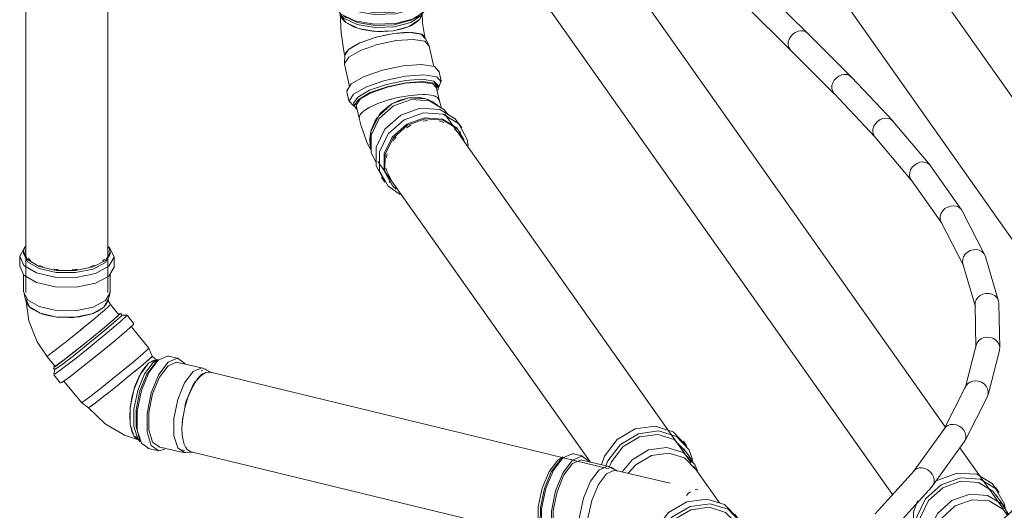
# Model space of a CAD drawing. Header units: millimetres. Extents: x -70712 to -20979, y -30151 to 7529.
# Tile 16 of 22: x -33743 to -32423, y 2529 to 3187. Entities that reach past the tile are written whole.
import ezdxf

# ---------------------------------------------------------------- set-up
doc = ezdxf.new("R2010")
doc.units = ezdxf.units.MM
doc.layers.add('P-PIPE', color=3, linetype='Continuous', lineweight=18)

# ---------------------------------------------------------------- blocks, each defined once
blk = doc.blocks.new('Plumbing-Branch-Valsir-PP-02 - Standard-377615-Perspective réseaux sous dallage')
at = {"layer": 'P-PIPE'}
for p, q in [((-62604.2, 2565), (-62610.9, 2559.1)), ((-62604.2, 2565), (-62609.7, 2559)), ((-62650.4, 2553.2), (-62654.9, 2559.5)), ((-62642.5, 2532.8), (-62654.8, 2550.1)), ((-62607.4, 2555.1), (-62625.6, 2538.9)), ((-62610.7, 2551.8), (-62604.3, 2557.6)), ((-62628.8, 2532.1), (-62643.9, 2518.6)), ((-62638.7, 2522.2), (-62641.5, 2526.2)), ((-62758.3, 2486.5), (-62753.8, 2480.1)), ((-62749.5, 2483.2), (-62737.3, 2465.8)), ((-62682.8, 2484.1), (-62684.6, 2482.5)), ((-62648.6, 2489.8), (-62654.6, 2488.6)), ((-62648.6, 2489.8), (-62642.7, 2490.4)), ((-62706.9, 2473.7), (-62713.6, 2467.8)), ((-62604.2, 2473.4), (-62604.9, 2474.3)), ((-62731.4, 2462.7), (-62723.5, 2451.6)), ((-62710.1, 2463.8), (-62727.4, 2448.4)), ((-62722, 2449.2), (-62725.8, 2445.9)), ((-62684.5, 2446.3), (-62683.1, 2445.7)), ((-62611.7, 2400.1), (-62604.3, 2406.7)), ((-62650.3, 2361.7), (-62633, 2377.1)), ((-62629.5, 2373.2), (-62622.8, 2379.1)), ((-62652.7, 2363.7), (-62647.8, 2368))]:
    blk.add_line(p, q, dxfattribs=at)
for points in [[(-62706.7, 2579.3, 0), (-62732.8, 2569.9, 0), (-62737.4, 2566.9, 0)], [(-62651.6, 2554, 0), (-62659.6, 2565.1, 0), (-62680.5, 2577.6, 0), (-62706.7, 2579.3, 0)], [(-62702.2, 2573, 0), (-62728.3, 2563.5, 0), (-62749.3, 2544.8, 0), (-62760.9, 2520.5, 0), (-62760.9, 2495.4, 0), (-62749.2, 2474.5, 0), (-62739, 2466.7, 0)], [(-62702.2, 2568.3, 0), (-62726.1, 2559.6, 0), (-62745.3, 2542.4, 0), (-62756, 2520.2, 0), (-62755.9, 2497.2, 0), (-62745.3, 2478.1, 0)], [(-62702.2, 2573, 0), (-62676, 2571.2, 0), (-62655.1, 2558.7, 0), (-62643.4, 2537.8, 0), (-62642.3, 2532, 0)], [(-62653.3, 2547.9, 0), (-62659, 2555.2, 0), (-62678.2, 2566.7, 0), (-62702.2, 2568.3, 0)], [(-62622.2, 2542.2, 0), (-62619.6, 2548.1, 0), (-62604.2, 2563.9, 0)], [(-62689.9, 2550.9, 0), (-62713.9, 2542.3, 0), (-62733.1, 2525.1, 0), (-62743.7, 2502.9, 0), (-62743.7, 2479.9, 0), (-62733, 2460.8, 0), (-62726.1, 2455, 0)], [(-62637.4, 2523.1, 0), (-62646.8, 2537.9, 0), (-62666, 2549.4, 0), (-62689.9, 2550.9, 0)], [(-62635.2, 2525.6, 0), (-62633.6, 2528.8, 0), (-62619.3, 2543.4, 0), (-62604.6, 2548.2, 0)], [(-62759.7, 2542, 0), (-62765.4, 2526.9, 0), (-62765.4, 2501.8, 0), (-62753.7, 2480.9, 0)], [(-62686.5, 2543.4, 0), (-62709.2, 2535.2, 0), (-62727.4, 2518.9, 0), (-62737.5, 2497.8, 0), (-62737.5, 2476, 0), (-62727.4, 2457.9, 0)], [(-62640.1, 2523.9, 0), (-62645.6, 2531, 0), (-62663.8, 2541.9, 0), (-62686.5, 2543.4, 0)], [(-62631.9, 2528.9, 0), (-62622.8, 2536.4, 0), (-62604.3, 2541.3, 0)], [(-62608.5, 2413.3, 0), (-62614.1, 2439, 0), (-62629.8, 2462.3, 0), (-62652.4, 2478.4, 0), (-62677.4, 2484.3, 0), (-62700, 2478.7, 0), (-62712.1, 2468.2, 0)], [(-62725, 2450.8, 0), (-62722.3, 2456.7, 0), (-62706.7, 2472.7, 0), (-62684.1, 2478.3, 0), (-62659.1, 2472.5, 0), (-62636.5, 2456.3, 0), (-62620.8, 2433.1, 0), (-62615.2, 2407.3, 0)], [(-62713.4, 2460.4, 0), (-62703.8, 2468.3, 0), (-62683.1, 2473.5, 0), (-62660.1, 2468.1, 0), (-62639.4, 2453.3, 0), (-62625.1, 2432, 0), (-62620, 2408.4, 0)], [(-62650.9, 2477.6, 0), (-62649.9, 2477.2, 0), (-62629.2, 2462.4, 0), (-62614.9, 2441.1, 0), (-62614.4, 2439.8, 0)], [(-62736.4, 2436.4, 0), (-62735.4, 2438.3, 0), (-62721.1, 2452.9, 0), (-62700.4, 2458.1, 0), (-62677.4, 2452.7, 0), (-62656.7, 2437.9, 0), (-62642.4, 2416.6, 0), (-62637.3, 2393, 0)], [(-62725.8, 2445.1, 0), (-62724.5, 2445.9, 0), (-62723, 2446.7, 0)], [(-62705.6, 2450.8, 0), (-62704.9, 2450.8, 0), (-62703.3, 2450.8, 0)], [(-62665.1, 2433.3, 0), (-62663.5, 2431.7, 0), (-62662.3, 2430.4, 0)], [(-62650.5, 2412.8, 0), (-62649.9, 2411.5, 0), (-62649.1, 2409.5, 0)], [(-62615.2, 2407.3, 0), (-62620.8, 2384.2, 0), (-62636.4, 2368.2, 0), (-62646.7, 2364.2, 0)], [(-62620, 2408.4, 0), (-62625, 2387.2, 0), (-62639.3, 2372.6, 0)], [(-62629.7, 2374.2, 0), (-62614.1, 2390.1, 0), (-62608.5, 2413.3, 0)], [(-62637.3, 2393, 0), (-62642.4, 2371.8, 0), (-62656.7, 2357.2, 0), (-62663.2, 2354.3, 0)], [(-62649.1, 2370.6, 0), (-62649.9, 2369, 0), (-62650.4, 2368.1, 0)]]:
    blk.add_polyline3d(points, dxfattribs=at)
blk = doc.blocks.new('_DON_T_USE_Plumbing-Bend-Valsir-PP-Positive-02_ForDouble45Bend - Standard-V27-Perspective réseaux sous dallage')
at = {"layer": 'P-PIPE'}
for p, q in [((-63400.9, 3079.4), (-63405.4, 3098.7)), ((-63407.5, 3075.7), (-63412.5, 3078.1)), ((-63512.6, 3074.2), (-63508.2, 3054.8)), ((-63508.2, 3054.9), (-63508.3, 3055.8)), ((-63422.6, 3050.8), (-63419.6, 3051.4)), ((-63419.6, 3051.4), (-63416.5, 3051.7)), ((-63389.5, 3059.8), (-63390.8, 3061.7)), ((-63370.4, 3042), (-63374.9, 3048.3)), ((-63372.4, 3035.6), (-63373.3, 3037)), ((-63493.7, 3020.7), (-63493.1, 3015.2)), ((-63478.3, 2975.3), (-63473.8, 2968.9)), ((-63468.1, 2970), (-63467.1, 2968.6))]:
    blk.add_line(p, q, dxfattribs=at)
for points in [[(-63502, 3064.5, 0), (-63493.9, 3069.5, 0), (-63483.1, 3074.4, 0), (-63470.3, 3078.8, 0), (-63456.5, 3082.4, 0), (-63442.5, 3084.9, 0)], [(-63492.7, 3014.9, 0), (-63492.6, 3036.7, 0), (-63482.4, 3057.7, 0), (-63464.2, 3074, 0), (-63441.4, 3082.1, 0)], [(-63485.6, 2994.8, 0), (-63492.1, 3009, 0), (-63492, 3032, 0), (-63481.2, 3054.2, 0), (-63462, 3071.3, 0), (-63438, 3079.9, 0)], [(-63467.5, 3079.6, 0), (-63466.4, 3079.9, 0), (-63464.3, 3080.5, 0)], [(-63441.4, 3082.1, 0), (-63455, 3078.5, 0), (-63462.2, 3075.1, 0)], [(-63442.5, 3084.9, 0), (-63429.4, 3086.2, 0), (-63418, 3086.3, 0), (-63409, 3085, 0), (-63403.2, 3082.5, 0), (-63400.9, 3079, 0)], [(-63420.7, 3081, 0), (-63427.9, 3082.3, 0), (-63441.4, 3082.1, 0)], [(-63441.4, 3082.1, 0), (-63418.7, 3080.5, 0), (-63405.2, 3073.6, 0)], [(-63438, 3079.9, 0), (-63414.1, 3078.2, 0), (-63394.9, 3066.6, 0), (-63389.9, 3060.4, 0)], [(-63422.7, 3086.4, 0), (-63421, 3086.4, 0), (-63420, 3086.4, 0)], [(-63402.9, 3071.8, 0), (-63404.5, 3073, 0), (-63415.3, 3079.3, 0), (-63417.1, 3079.9, 0)], [(-63406.9, 3084.4, 0), (-63406.1, 3084.1, 0), (-63405.1, 3083.6, 0)], [(-63397.8, 3068.4, 0), (-63400.2, 3076.1, 0), (-63400.9, 3079.4, 0)], [(-63508.2, 3055.3, 0), (-63506.9, 3059.6, 0), (-63502.6, 3064, 0)], [(-63489.7, 3071.6, 0), (-63488, 3072.3, 0), (-63486.5, 3073, 0)], [(-63473.8, 2969.9, 0), (-63485.3, 2990.8, 0), (-63485.3, 3015.9, 0), (-63473.6, 3040.2, 0), (-63452.5, 3058.8, 0), (-63426.4, 3068.2, 0)], [(-63465.3, 3073.2, 0), (-63467.6, 3071.7, 0), (-63478.5, 3062.4, 0), (-63481.3, 3059.2, 0)], [(-63453.3, 2952.6, 0), (-63469.3, 2963.5, 0), (-63480.9, 2984.4, 0), (-63480.8, 3009.5, 0), (-63469.1, 3033.8, 0), (-63448, 3052.5, 0), (-63421.9, 3061.8, 0)], [(-63426.4, 3068.2, 0), (-63400.2, 3066.3, 0), (-63379.3, 3053.7, 0), (-63371.8, 3043.4, 0)], [(-63421.9, 3061.8, 0), (-63395.7, 3060, 0), (-63374.8, 3047.3, 0), (-63363.3, 3026.4, 0), (-63361.9, 3017.8, 0)], [(-63492.6, 3012.4, 0), (-63497.4, 3021.1, 0), (-63505.9, 3045.7, 0), (-63508.2, 3054.8, 0)], [(-63483.7, 3056, 0), (-63486.9, 3051.1, 0), (-63492.1, 3038.5, 0), (-63492.5, 3037.3, 0)], [(-63464, 2965.1, 0), (-63474.6, 2984.3, 0), (-63474.5, 3007.3, 0), (-63463.8, 3029.5, 0), (-63444.5, 3046.6, 0), (-63420.5, 3055.2, 0)], [(-63458.4, 2959.6, 0), (-63463, 2963.7, 0), (-63473.6, 2982.9, 0), (-63473.5, 3005.9, 0), (-63462.8, 3028.1, 0), (-63443.5, 3045.2, 0), (-63419.6, 3053.8, 0)], [(-63420.5, 3055.2, 0), (-63396.6, 3053.5, 0), (-63377.4, 3041.9, 0), (-63367.5, 3025.1, 0)], [(-63419.6, 3053.8, 0), (-63395.6, 3052.1, 0), (-63376.5, 3040.5, 0), (-63365.9, 3021.3, 0)], [(-63400.3, 3050.7, 0), (-63396.7, 3049.8, 0), (-63394.6, 3049.1, 0)], [(-63444.5, 3041.9, 0), (-63442.4, 3043.2, 0), (-63438.8, 3045.2, 0)], [(-63380.4, 3040.6, 0), (-63378.5, 3038.7, 0), (-63373.8, 3032.9, 0)], [(-63493, 3035.1, 0), (-63494, 3025.6, 0), (-63493, 3016.3, 0)], [(-63462.7, 3024.2, 0), (-63460.8, 3026.9, 0), (-63458.8, 3029.4, 0)], [(-63471.7, 3002, 0), (-63471, 3005.7, 0), (-63470.6, 3007.2, 0)], [(-63462.4, 2967, 0), (-63471.1, 2983.8, 0), (-63471.8, 2987.3, 0)]]:
    blk.add_polyline3d(points, dxfattribs=at)
blk = doc.blocks.new('_DON_T_USE_Plumbing-Bend-Valsir-PP-Positive-02_ForDouble45Bend - Standard-V28-Perspective réseaux sous dallage')
at = {"layer": 'P-PIPE'}
for p, q in [((-63533.7, 3267.5), (-63536.1, 3259.7)), ((-63421.2, 3259.3), (-63424.2, 3269.1)), ((-63536.7, 3256.1), (-63536.8, 3222.3)), ((-63533.7, 3256.8), (-63533.7, 3254.4)), ((-63423.7, 3252.9), (-63423.7, 3256.4)), ((-63420.8, 3221.9), (-63420.7, 3255.7)), ((-63450.1, 3244.4), (-63461.8, 3242)), ((-63542.1, 3222.3), (-63542.1, 3209.3)), ((-63415.5, 3208.8), (-63415.5, 3221.9)), ((-63529.1, 3191.7), (-63524.9, 3189.2)), ((-63432.9, 3188.9), (-63428.7, 3191.3)), ((-63415.1, 3154.1), (-63420.4, 3163.9)), ((-63527.3, 3139.2), (-63522, 3147.1)), ((-63408.1, 3124.1), (-63414.7, 3152.9)), ((-63527.3, 3139.4), (-63527.9, 3128.3)), ((-63527.8, 3127), (-63521, 3097.3)), ((-63398.2, 3104.9), (-63401.4, 3118.6)), ((-63524.8, 3090.3), (-63521.6, 3076.6)), ((-63409.6, 3100.6), (-63404.3, 3094.9)), ((-63401.8, 3096.5), (-63402.5, 3099.5)), ((-63401.9, 3096.6), (-63400.7, 3098.1)), ((-63516.5, 3071.6), (-63513.6, 3070.3)), ((-63515.5, 3073.6), (-63514.8, 3070.6)), ((-63512.2, 3069.6), (-63511.3, 3069.2))]:
    blk.add_line(p, q, dxfattribs=at)
for points in [[(-63460.9, 3230.7, 0), (-63486.6, 3229.8, 0), (-63510.8, 3234, 0), (-63528.5, 3242.6, 0), (-63536.5, 3253.8, 0), (-63534.5, 3263.2, 0)], [(-63525.3, 3252.8, 0), (-63525.9, 3253.2, 0), (-63526.8, 3253.9, 0)], [(-63504.7, 3243.9, 0), (-63509.1, 3245.1, 0), (-63513.2, 3246.5, 0)], [(-63421.2, 3259.3, 0), (-63420.9, 3258, 0), (-63424.4, 3246.4, 0), (-63438.7, 3236.7, 0), (-63460.9, 3230.7, 0)], [(-63437.6, 3249.1, 0), (-63440.7, 3247.6, 0), (-63446.8, 3245.4, 0)], [(-63426.5, 3257.8, 0), (-63427.2, 3256.9, 0), (-63428.4, 3255.6, 0)], [(-63459.4, 3194.7, 0), (-63487.5, 3193.6, 0), (-63513.8, 3198.2, 0), (-63533.2, 3207.6, 0), (-63541.9, 3219.8, 0), (-63538, 3232.4, 0), (-63537, 3233.5, 0)], [(-63461.8, 3242, 0), (-63486.2, 3241.1, 0), (-63499.8, 3242.8, 0)], [(-63461, 3197, 0), (-63486.7, 3196, 0), (-63510.9, 3200.2, 0), (-63528.7, 3208.8, 0), (-63536.6, 3220, 0), (-63536.8, 3222.3, 0)], [(-63421, 3224.2, 0), (-63424.5, 3212.6, 0), (-63438.8, 3202.9, 0), (-63461, 3197, 0)], [(-63419.6, 3232.1, 0), (-63415.7, 3224.4, 0), (-63419.6, 3211.8, 0), (-63435.2, 3201.1, 0), (-63459.4, 3194.7, 0)], [(-63459.4, 3181.6, 0), (-63487.5, 3180.6, 0), (-63513.9, 3185.2, 0), (-63533.3, 3194.5, 0), (-63541.9, 3206.7, 0), (-63542.1, 3209.9, 0)], [(-63415.8, 3211.4, 0), (-63419.6, 3198.7, 0), (-63435.2, 3188.1, 0), (-63459.4, 3181.6, 0)], [(-63533.8, 3195.3, 0), (-63532.4, 3169.2, 0), (-63528.1, 3142.1, 0), (-63527.2, 3138.2, 0)], [(-63533.8, 3195.2, 0), (-63533.7, 3193.8, 0), (-63526.2, 3183.2, 0)], [(-63422.3, 3196.2, 0), (-63424.6, 3192.8, 0), (-63438.9, 3183, 0), (-63461.1, 3177.1, 0)], [(-63423.9, 3195.2, 0), (-63423.2, 3182.2, 0), (-63420.7, 3166.1, 0), (-63420, 3162.7, 0)], [(-63461.1, 3177.1, 0), (-63486.8, 3176.1, 0), (-63510.9, 3180.4, 0), (-63528.7, 3188.9, 0), (-63533.6, 3193.7, 0)], [(-63533.5, 3193.1, 0), (-63531.2, 3188.4, 0), (-63526.4, 3183.4, 0)], [(-63461.1, 3179.9, 0), (-63486.8, 3179, 0), (-63510.9, 3183.2, 0), (-63528.7, 3191.8, 0)], [(-63525.8, 3183, 0), (-63509.3, 3175.1, 0), (-63486.4, 3171.1, 0), (-63462, 3172, 0)], [(-63525.1, 3182.4, 0), (-63515.8, 3177.4, 0), (-63511.1, 3175.7, 0)], [(-63462, 3172, 0), (-63441, 3177.6, 0), (-63427.4, 3186.9, 0), (-63424.5, 3192.2, 0)], [(-63426.5, 3193.6, 0), (-63438.9, 3185.9, 0), (-63461.1, 3179.9, 0)], [(-63440, 3178.1, 0), (-63438.1, 3179, 0), (-63429.9, 3184.3, 0), (-63428.1, 3186.1, 0)], [(-63427, 3187.4, 0), (-63425.1, 3190.5, 0), (-63424.3, 3192.7, 0)], [(-63521.7, 3147.3, 0), (-63507.1, 3155.7, 0), (-63485.5, 3163.2, 0), (-63461.6, 3168.2, 0)], [(-63507.2, 3174.5, 0), (-63504, 3173.7, 0), (-63490.5, 3171.5, 0), (-63487.8, 3171.2, 0)], [(-63484.2, 3171, 0), (-63476.2, 3170.9, 0), (-63462, 3172, 0)], [(-63461.6, 3168.2, 0), (-63475.6, 3165.7, 0), (-63483.3, 3163.8, 0)], [(-63462, 3172, 0), (-63449.1, 3174.8, 0), (-63442.7, 3177, 0)], [(-63441.8, 3169.8, 0), (-63448.5, 3169.6, 0), (-63461.6, 3168.2, 0)], [(-63461.6, 3168.2, 0), (-63440.1, 3169.7, 0), (-63425.2, 3167.4, 0), (-63419.9, 3161.7, 0)], [(-63426, 3167.7, 0), (-63428.1, 3168.4, 0), (-63437, 3169.6, 0), (-63439, 3169.7, 0)], [(-63527.8, 3127, 0), (-63527.9, 3128.1, 0), (-63522.2, 3136.4, 0), (-63506.5, 3145.5, 0), (-63483.8, 3153.4, 0), (-63458.5, 3158.7, 0)], [(-63508.7, 3154.9, 0), (-63513, 3152.8, 0), (-63521.1, 3147.8, 0)], [(-63486.8, 3162.9, 0), (-63489.4, 3162.1, 0), (-63502.1, 3157.7, 0), (-63505.6, 3156.3, 0)], [(-63458.5, 3158.7, 0), (-63435.8, 3160.3, 0), (-63420.2, 3157.9, 0), (-63414.6, 3151.9, 0)], [(-63419.9, 3162.3, 0), (-63422.3, 3165.9, 0), (-63424.6, 3167.2, 0)], [(-63522.1, 3147, 0), (-63526, 3142.9, 0), (-63527.3, 3139.7, 0)], [(-63524.8, 3090.3, 0), (-63524.9, 3091.5, 0), (-63518.8, 3100.6, 0), (-63501.6, 3110.5, 0), (-63476.8, 3119.1, 0), (-63449.2, 3124.9, 0)], [(-63449.2, 3124.9, 0), (-63424.5, 3126.7, 0), (-63407.3, 3124, 0), (-63401.3, 3117.5, 0)], [(-63515.7, 3071.2, 0), (-63521.8, 3077.7, 0), (-63515.6, 3086.8, 0), (-63498.4, 3096.7, 0), (-63473.6, 3105.4, 0), (-63446.1, 3111.2, 0)], [(-63515.5, 3073.6, 0), (-63515.6, 3074.7, 0), (-63510, 3083, 0), (-63494.2, 3092.1, 0), (-63471.5, 3100, 0), (-63446.3, 3105.3, 0)], [(-63511.6, 3066.8, 0), (-63515, 3071.7, 0), (-63509.3, 3080, 0), (-63493.6, 3089.1, 0), (-63470.8, 3097, 0), (-63445.6, 3102.3, 0)], [(-63506.8, 3080.3, 0), (-63491.9, 3088.8, 0), (-63470.2, 3096.4, 0), (-63446.2, 3101.5, 0)], [(-63446.3, 3105.3, 0), (-63423.6, 3106.9, 0), (-63407.9, 3104.5, 0), (-63402.3, 3098.5, 0)], [(-63446.2, 3101.5, 0), (-63424.6, 3103, 0), (-63409.8, 3100.7, 0)], [(-63446.1, 3111.2, 0), (-63421.3, 3112.9, 0), (-63404.2, 3110.3, 0), (-63398.1, 3103.7, 0), (-63401.8, 3096.9, 0)], [(-63445.6, 3102.3, 0), (-63422.9, 3103.9, 0), (-63407.2, 3101.5, 0), (-63401.7, 3095.5, 0), (-63402.7, 3092.3, 0)], [(-63512.2, 3071.2, 0), (-63512.3, 3072.2, 0), (-63506.9, 3080.2, 0)]]:
    blk.add_polyline3d(points, dxfattribs=at)
blk = doc.blocks.new('Plumbing-Branch-Valsir-PP-02 - Standard-V29-Perspective réseaux sous dallage')
at = {"layer": 'P-PIPE'}
for p, q in [((-63069, 2615.4), (-63073.4, 2621.8)), ((-63235, 2600.9), (-63242, 2596.7)), ((-63207.8, 2601.8), (-63220.9, 2604.9)), ((-63061, 2595), (-63073.3, 2612.3)), ((-63236.2, 2598.8), (-63240.1, 2595.1)), ((-63173.5, 2588.2), (-63209.1, 2596.7)), ((-63161.8, 2581.9), (-63170.9, 2587.1)), ((-63025.3, 2539.2), (-63060.1, 2588.4)), ((-63091.4, 2565.5), (-63164.3, 2582.9)), ((-63066.7, 2552.1), (-63069.6, 2549.3)), ((-63066.7, 2552.1), (-63063.9, 2554.3)), ((-63054.3, 2556.6), (-63057.7, 2557.4)), ((-63000, 2517.8), (-63004.5, 2524.2)), ((-63026.1, 2509.5), (-63024.6, 2509.4)), ((-62992.7, 2498.3), (-63004.3, 2514.8)), ((-63263, 2499.3), (-63261.2, 2494.2)), ((-62994.9, 2496.3), (-62999.6, 2502.9)), ((-63250.3, 2481.8), (-63237.3, 2478.7)), ((-63236, 2483.8), (-63200.5, 2475.4)), ((-63197.7, 2475.1), (-63187.2, 2475.7)), ((-63189.8, 2475.9), (-63111, 2457.1)), ((-63107.9, 2451.1), (-63103.4, 2444.8)), ((-63099.1, 2447.8), (-63087.5, 2431.4)), ((-63089, 2438.8), (-63084.8, 2432.8))]:
    blk.add_line(p, q, dxfattribs=at)
for points in [[(-63070.7, 2617.3, 0), (-63087.2, 2634.6, 0), (-63111.3, 2642.1, 0), (-63138.1, 2638.4, 0), (-63162.4, 2624.1, 0), (-63179.2, 2602.1, 0), (-63183.6, 2590.2, 0)], [(-63177.6, 2589, 0), (-63174.7, 2595.8, 0), (-63157.9, 2617.7, 0), (-63133.6, 2632, 0), (-63106.8, 2635.7, 0), (-63082.7, 2628.2, 0), (-63066.2, 2610.9, 0), (-63061.5, 2597.7, 0)], [(-63173.3, 2586.8, 0), (-63170.2, 2594.3, 0), (-63154.8, 2614.5, 0), (-63132.5, 2627.6, 0), (-63108, 2631, 0), (-63085.9, 2624.1, 0), (-63070.7, 2608.3, 0)], [(-63155.9, 2580.9, 0), (-63142.5, 2597.2, 0), (-63120.3, 2610.2, 0), (-63095.7, 2613.7, 0), (-63073.7, 2606.8, 0), (-63058.5, 2590.9, 0), (-63054.9, 2582.1, 0)], [(-63220.9, 2604.9, 0), (-63222.7, 2605.2, 0), (-63235.2, 2599.8, 0)], [(-63222.1, 2596.7, 0), (-63209.6, 2602.1, 0), (-63199.7, 2595.3, 0), (-63199.3, 2594.7, 0)], [(-63147.5, 2579.1, 0), (-63137.3, 2590.5, 0), (-63116.3, 2602.9, 0), (-63093, 2606.1, 0), (-63072, 2599.6, 0), (-63057.6, 2584.6, 0)], [(-63260, 2490.8, 0), (-63263.3, 2494.6, 0), (-63268.3, 2510.8, 0), (-63268.1, 2533.8, 0), (-63262.8, 2559.1, 0), (-63253.5, 2581.5, 0), (-63242, 2596.7, 0)], [(-63239.1, 2596, 0), (-63250.7, 2580.8, 0), (-63260, 2558.4, 0), (-63265.3, 2533.2, 0), (-63265.5, 2510.2, 0), (-63260.5, 2493.9, 0)], [(-63235.2, 2599.8, 0), (-63247.7, 2583.2, 0), (-63257.9, 2558.7, 0), (-63263.7, 2531.2, 0), (-63263.9, 2506.1, 0), (-63258.5, 2488.4, 0), (-63248.5, 2481.5, 0)], [(-63222.1, 2596.7, 0), (-63234.7, 2580.1, 0), (-63244.9, 2555.6, 0), (-63250.6, 2528.1, 0), (-63250.8, 2503, 0), (-63245.4, 2485.3, 0), (-63235.5, 2478.4, 0), (-63227.7, 2480.4, 0)], [(-63222.1, 2592, 0), (-63233.7, 2576.7, 0), (-63243, 2554.3, 0), (-63248.3, 2529.1, 0), (-63248.5, 2506.1, 0), (-63243.5, 2489.9, 0), (-63234.4, 2483.6, 0)], [(-63209.1, 2596.7, 0), (-63210.7, 2596.9, 0), (-63222.1, 2592, 0)], [(-63168.3, 2585.1, 0), (-63175.2, 2588.4, 0), (-63186.6, 2583.5, 0)], [(-63186.6, 2583.5, 0), (-63198.1, 2568.3, 0), (-63207.5, 2545.8, 0), (-63212.7, 2520.6, 0), (-63212.9, 2497.6, 0), (-63208, 2481.4, 0), (-63198.9, 2475.1, 0), (-63197.7, 2475.1, 0)], [(-63176.7, 2578.4, 0), (-63187.6, 2564, 0), (-63196.5, 2542.7, 0), (-63201.5, 2518.8, 0), (-63201.6, 2497, 0), (-63196.9, 2481.6, 0), (-63188.3, 2475.7, 0)], [(-63163.4, 2582.6, 0), (-63165.8, 2583.1, 0), (-63176.7, 2578.4, 0)], [(-63001.7, 2519.7, 0), (-63018.3, 2537, 0), (-63042.4, 2544.5, 0), (-63069.2, 2540.8, 0), (-63093.4, 2526.5, 0), (-63110.3, 2504.6, 0), (-63116.5, 2479.3, 0)], [(-63112, 2472.9, 0), (-63105.8, 2498.2, 0), (-63088.9, 2520.2, 0), (-63064.7, 2534.4, 0), (-63037.9, 2538.2, 0), (-63013.8, 2530.7, 0), (-62997.2, 2513.4, 0), (-62992.5, 2500.2, 0)], [(-63106.9, 2473.6, 0), (-63101.3, 2496.8, 0), (-63085.8, 2516.9, 0), (-63063.6, 2530, 0), (-63039, 2533.4, 0), (-63017, 2526.5, 0), (-63001.8, 2510.7, 0)], [(-63095.3, 2457.1, 0), (-63089.6, 2480.3, 0), (-63074.2, 2500.5, 0), (-63052, 2513.5, 0), (-63027.4, 2517, 0), (-63005.3, 2510.1, 0), (-62990.2, 2494.2, 0), (-62986.8, 2486.2, 0)], [(-63070.4, 2492.5, 0), (-63069, 2493.8, 0), (-63067.3, 2495.2, 0)], [(-63048.7, 2505.9, 0), (-63047.9, 2506.2, 0), (-63046.2, 2506.7, 0)], [(-63005.4, 2503.9, 0), (-63003.7, 2502.9, 0), (-63002.4, 2502, 0)], [(-63116.5, 2479.3, 0), (-63110.7, 2455.6, 0), (-63107, 2449.9, 0)], [(-63085.8, 2429.9, 0), (-63089.6, 2432, 0), (-63106.2, 2449.3, 0), (-63112, 2472.9, 0)], [(-63098.3, 2446.7, 0), (-63101.6, 2451.9, 0), (-63106.9, 2473.6, 0)], [(-63084.5, 2472.8, 0), (-63083.7, 2474.7, 0), (-63083.1, 2475.8, 0)], [(-63077, 2421.1, 0), (-63090, 2435.5, 0), (-63095.3, 2457.1, 0)], [(-63083.4, 2431.1, 0), (-63084, 2432.2, 0), (-63084.9, 2433.9, 0)]]:
    blk.add_polyline3d(points, dxfattribs=at)
blk = doc.blocks.new('_DON_T_USE_Plumbing-Bend-Valsir-PP-Positive-02_ForDouble45Bend - Standard-V30-Perspective réseaux sous dallage')
at = {"layer": 'P-PIPE'}
for p, q in [((-63956.3, 2882), (-63955, 2883.1)), ((-63963.2, 2869.2), (-63963.2, 2856)), ((-63957.9, 2876), (-63957.9, 2873.1)), ((-63850.9, 2864.6), (-63852.3, 2863.5)), ((-63849.3, 2866), (-63850.7, 2864.7)), ((-63841.9, 2873.1), (-63841.9, 2876)), ((-63836.6, 2856), (-63836.6, 2869.2)), ((-63957.9, 2845.1), (-63957.9, 2822.1)), ((-63841.9, 2822.1), (-63841.9, 2846.1)), ((-63957.4, 2818.6), (-63954.4, 2808.8)), ((-63845, 2811.4), (-63851, 2800.9)), ((-63845.4, 2808.8), (-63842.5, 2818.6)), ((-63851, 2800.9), (-63864.9, 2793.1)), ((-63842.2, 2804.2), (-63842.6, 2803.9)), ((-63842.1, 2805), (-63841.8, 2804.7)), ((-63830.2, 2791.2), (-63841.6, 2805.1)), ((-63927, 2735.9), (-63915.7, 2721.9)), ((-63925, 2737), (-63925.5, 2736.7))]:
    blk.add_line(p, q, dxfattribs=at)
for points in [[(-63843.6, 2856.3, 0), (-63861.7, 2846.6, 0), (-63887.4, 2841.5, 0), (-63915.6, 2841.8, 0), (-63940.6, 2847.5, 0), (-63957.6, 2857.5, 0), (-63963.2, 2869.9, 0), (-63956.3, 2882, 0)], [(-63848.3, 2864.2, 0), (-63864.9, 2855.4, 0), (-63888.5, 2850.6, 0), (-63914.3, 2850.9, 0), (-63937.2, 2856.2, 0), (-63952.8, 2865.3, 0), (-63957.9, 2876.6, 0), (-63956.3, 2882, 0)], [(-63955.2, 2875.2, 0), (-63955.2, 2876.6, 0), (-63955.2, 2877.2, 0)], [(-63843.8, 2882.5, 0), (-63842, 2875.3, 0), (-63848.3, 2864.2, 0)], [(-63844.7, 2883, 0), (-63842.2, 2880.8, 0), (-63836.7, 2868.4, 0), (-63843.6, 2856.3, 0)], [(-63848.3, 2861.3, 0), (-63864.9, 2852.5, 0), (-63888.5, 2847.8, 0), (-63914.3, 2848.1, 0), (-63937.2, 2853.3, 0), (-63952.8, 2862.5, 0), (-63957.9, 2873.8, 0)], [(-63948.7, 2864.3, 0), (-63950.3, 2865.8, 0), (-63951.6, 2867.2, 0)], [(-63841.9, 2873.1, 0), (-63842, 2872.5, 0), (-63848.3, 2861.3, 0)], [(-63844.7, 2876.9, 0), (-63844.7, 2875.4, 0), (-63844.9, 2873.5, 0)], [(-63843.6, 2843.1, 0), (-63861.7, 2833.5, 0), (-63887.4, 2828.3, 0), (-63915.6, 2828.7, 0), (-63940.6, 2834.4, 0), (-63957.6, 2844.4, 0), (-63963.2, 2856.7, 0)], [(-63932.3, 2856, 0), (-63935.5, 2857.1, 0), (-63936.8, 2857.6, 0)], [(-63911.6, 2851.9, 0), (-63913.6, 2852.1, 0), (-63917.5, 2852.6, 0)], [(-63885.9, 2852.1, 0), (-63889, 2851.8, 0), (-63892.7, 2851.5, 0)], [(-63862.8, 2857.7, 0), (-63866.6, 2856.3, 0), (-63868.6, 2855.7, 0)], [(-63836.6, 2856, 0), (-63836.7, 2855.3, 0), (-63843.6, 2843.1, 0)], [(-63848.3, 2810.3, 0), (-63864.9, 2801.4, 0), (-63888.5, 2796.7, 0), (-63914.3, 2797, 0), (-63937.2, 2802.3, 0), (-63952.8, 2811.4, 0), (-63957.9, 2822.7, 0)], [(-63935.9, 2793.5, 0), (-63950.1, 2802, 0), (-63954.9, 2812.7, 0)], [(-63954.9, 2812.1, 0), (-63951.1, 2783.1, 0), (-63939.9, 2755, 0), (-63927, 2735.9, 0)], [(-63954.9, 2812.1, 0), (-63954.9, 2810.8, 0), (-63952.3, 2804.5, 0), (-63950.6, 2802.6, 0)], [(-63851, 2800.9, 0), (-63846.2, 2806.9, 0), (-63845, 2811, 0)], [(-63841.9, 2822.1, 0), (-63842, 2821.4, 0), (-63848.3, 2810.3, 0)], [(-63841.6, 2805.1, 0), (-63844.6, 2810.5, 0), (-63844.9, 2812.1, 0)], [(-63949.1, 2801.1, 0), (-63946.1, 2798.8, 0), (-63936.8, 2793.9, 0), (-63935.5, 2793.3, 0)], [(-63865.1, 2793.1, 0), (-63859.2, 2795.6, 0), (-63851, 2800.9, 0)], [(-63842.6, 2803.9, 0), (-63844.4, 2802.1, 0), (-63849.7, 2797.4, 0)], [(-63865.1, 2793.1, 0), (-63866.7, 2792.5, 0), (-63889, 2788, 0), (-63913.5, 2788.3, 0), (-63935.3, 2793.3, 0)], [(-63934, 2792.8, 0), (-63925, 2790.2, 0), (-63915.2, 2788.5, 0)], [(-63912.8, 2788.2, 0), (-63911.5, 2788.1, 0), (-63897.2, 2787.6, 0), (-63891.2, 2787.8, 0)], [(-63887.2, 2788.2, 0), (-63883.1, 2788.7, 0), (-63870.1, 2791.5, 0), (-63867.8, 2792.1, 0)], [(-63862.5, 2786.5, 0), (-63864, 2785.3, 0), (-63866.7, 2783.1, 0)], [(-63849.7, 2797.4, 0), (-63857.4, 2790.8, 0), (-63862.5, 2786.5, 0)], [(-63877.5, 2774.2, 0), (-63882.3, 2770.2, 0), (-63884.1, 2768.8, 0)], [(-63864.9, 2784.5, 0), (-63866.9, 2782.9, 0), (-63877.6, 2774.1, 0), (-63880.9, 2771.4, 0)], [(-63884.1, 2768.8, 0), (-63888.7, 2765.1, 0), (-63899.6, 2756.4, 0), (-63900.6, 2755.6, 0)], [(-63902.3, 2754.2, 0), (-63909.4, 2748.7, 0), (-63915.6, 2743.9, 0)], [(-63899.7, 2756.3, 0), (-63901.1, 2755.2, 0), (-63902.3, 2754.2, 0)], [(-63925.8, 2736.5, 0), (-63926.5, 2736.1, 0), (-63926.8, 2736.3, 0)], [(-63916.6, 2743.2, 0), (-63917.5, 2742.5, 0), (-63923.3, 2738.2, 0), (-63925, 2737, 0)], [(-63915.6, 2743.9, 0), (-63916.5, 2743.2, 0), (-63917.8, 2742.2, 0)]]:
    blk.add_polyline3d(points, dxfattribs=at)
blk = doc.blocks.new('_DON_T_USE_Plumbing-Bend-Valsir-PP-Positive-02_ForDouble45Bend - Standard-V31-Perspective réseaux sous dallage')
at = {"layer": 'P-PIPE'}
for p, q in [((-63826.1, 2790.9), (-63828.1, 2793.4)), ((-63819.3, 2790.8), (-63826.2, 2790.9)), ((-63810, 2779.4), (-63819.2, 2790.8)), ((-63790.2, 2746.6), (-63813.8, 2775.6)), ((-63785.5, 2736), (-63790.2, 2746.6)), ((-63890.1, 2741.5), (-63905.4, 2729.6)), ((-63786.2, 2735.1), (-63793.7, 2728.3)), ((-63786.1, 2735.9), (-63785.9, 2735.5)), ((-63750.2, 2732.8), (-63763.3, 2735.8)), ((-63918.3, 2720.4), (-63916.3, 2717.9)), ((-63914.6, 2722.9), (-63915.5, 2723)), ((-63905.6, 2729.5), (-63914.6, 2722.9)), ((-63784.2, 2727.5), (-63777.8, 2731.5)), ((-63778.9, 2729.3), (-63782.7, 2725.6)), ((-63777.5, 2730.5), (-63778.3, 2730.7)), ((-63778, 2730.6), (-63778.3, 2730.7)), ((-63717.6, 2719.9), (-63751.4, 2727.6)), ((-63705.8, 2713.7), (-63715, 2718.8)), ((-63916.3, 2718), (-63917.6, 2711.2)), ((-63917.6, 2711.1), (-63908.4, 2699.7)), ((-63725.5, 2705.1), (-63720.6, 2710.3)), ((-63720.6, 2710.3), (-63717.5, 2712.5)), ((-63717.6, 2716.8), (-63719.9, 2717.3)), ((-63903.9, 2702.6), (-63880.4, 2673.6)), ((-63845.1, 2686.1), (-63846.3, 2685.1)), ((-63880.4, 2673.6), (-63871, 2666.8)), ((-63870.1, 2667.2), (-63870.4, 2667.7)), ((-63861.9, 2673.1), (-63869.5, 2667.6)), ((-63859.5, 2674.9), (-63860.5, 2674.2)), ((-63804.6, 2630), (-63802.8, 2625)), ((-63745.1, 2628.8), (-63745.3, 2630.2)), ((-63802.8, 2623.4), (-63802, 2623.3)), ((-63777.3, 2614.5), (-63743.5, 2606.8)), ((-63791.5, 2612.3), (-63778.5, 2609.4)), ((-63745.2, 2610.3), (-63742.2, 2609.6)), ((-63740.6, 2606.6), (-63730.2, 2607.2))]:
    blk.add_line(p, q, dxfattribs=at)
for points in [[(-63836.7, 2785.3, 0), (-63851.8, 2772.5, 0), (-63871.2, 2756.6, 0), (-63890.9, 2740.8, 0), (-63907.1, 2728.1, 0), (-63916.7, 2721.2, 0), (-63917.6, 2721.4, 0), (-63916.1, 2722.8, 0)], [(-63831.4, 2791.2, 0), (-63830.9, 2790.8, 0), (-63838.4, 2783.9, 0)], [(-63831, 2791.7, 0), (-63829.8, 2792.6, 0), (-63828.9, 2792.4, 0), (-63836.7, 2785.3, 0)], [(-63827, 2790.6, 0), (-63826.8, 2790, 0), (-63834.7, 2782.8, 0)], [(-63821, 2789.9, 0), (-63820, 2789.8, 0), (-63828.6, 2781.9, 0)], [(-63828.6, 2781.9, 0), (-63845.1, 2768, 0), (-63866.2, 2750.6, 0), (-63887.7, 2733.4, 0), (-63905.4, 2719.6, 0), (-63915.8, 2712, 0), (-63916.8, 2712.2, 0)], [(-63834.7, 2782.8, 0), (-63849.8, 2770, 0), (-63869.2, 2754.1, 0), (-63888.9, 2738.3, 0), (-63905.1, 2725.7, 0), (-63914.7, 2718.7, 0), (-63915.6, 2718.9, 0)], [(-63838.6, 2783.8, 0), (-63852.8, 2771.7, 0), (-63871.3, 2756.6, 0), (-63890, 2741.6, 0)], [(-63810.8, 2779.1, 0), (-63810.8, 2778.4, 0), (-63819.4, 2770.5, 0)], [(-63819.4, 2770.5, 0), (-63835.8, 2756.6, 0), (-63856.9, 2739.2, 0), (-63878.5, 2722, 0), (-63896.2, 2708.2, 0), (-63906.6, 2700.6, 0), (-63907.6, 2700.8, 0)], [(-63791.1, 2746.3, 0), (-63791, 2745.6, 0), (-63798.8, 2738.5, 0)], [(-63798.8, 2738.5, 0), (-63813.9, 2725.7, 0), (-63833.3, 2709.8, 0), (-63853, 2694, 0), (-63869.2, 2681.4, 0), (-63878.8, 2674.4, 0), (-63879.7, 2674.6, 0)], [(-63793.7, 2728.3, 0), (-63788.4, 2733, 0), (-63785.8, 2735.6, 0), (-63786.1, 2735.9, 0)], [(-63778.3, 2730.7, 0), (-63781.7, 2732.4, 0), (-63785.5, 2736, 0)], [(-63777.4, 2730.7, 0), (-63764.9, 2736, 0), (-63763.3, 2735.8, 0)], [(-63764.3, 2727.7, 0), (-63751.8, 2733, 0), (-63741.7, 2726, 0), (-63741.4, 2725.4, 0)], [(-63844.5, 2686.5, 0), (-63843.6, 2687.3, 0), (-63832.7, 2696, 0), (-63821.6, 2705, 0), (-63810.9, 2713.8, 0), (-63801.4, 2721.7, 0), (-63793.7, 2728.3, 0)], [(-63790.5, 2726.3, 0), (-63801.4, 2711.9, 0), (-63810.2, 2690.7, 0), (-63815, 2666.7, 0), (-63815, 2644.8, 0)], [(-63801.5, 2621.3, 0), (-63804.9, 2625.2, 0), (-63810, 2641.6, 0), (-63810, 2664.7, 0), (-63804.9, 2690, 0), (-63795.7, 2712.4, 0), (-63784.2, 2727.5, 0)], [(-63802, 2624.6, 0), (-63807.1, 2641, 0), (-63807.1, 2664.1, 0), (-63802, 2689.3, 0), (-63792.8, 2711.7, 0), (-63781.3, 2726.9, 0)], [(-63789.9, 2612.1, 0), (-63800, 2619.1, 0), (-63805.6, 2636.9, 0), (-63805.6, 2662.2, 0), (-63800, 2689.7, 0), (-63789.9, 2714.2, 0), (-63777.4, 2730.7, 0)], [(-63790.5, 2726.3, 0), (-63797, 2719, 0), (-63800.5, 2713.6, 0)], [(-63768.8, 2611.2, 0), (-63776.9, 2609.1, 0), (-63786.9, 2616.1, 0), (-63792.5, 2634, 0), (-63792.5, 2659.2, 0), (-63786.9, 2686.7, 0), (-63776.9, 2711.2, 0), (-63764.3, 2727.7, 0)], [(-63778.3, 2730.7, 0), (-63779.6, 2730.9, 0), (-63790.5, 2726.3, 0)], [(-63780.5, 2730.9, 0), (-63784, 2730.3, 0), (-63790.5, 2726.3, 0)], [(-63775.8, 2614.3, 0), (-63785, 2620.7, 0), (-63790.1, 2637.1, 0), (-63790.1, 2660.2, 0), (-63785, 2685.4, 0), (-63775.8, 2707.8, 0), (-63764.3, 2723, 0)], [(-63764.3, 2723, 0), (-63752.8, 2727.8, 0), (-63751.4, 2727.6, 0)], [(-63730.6, 2715.2, 0), (-63719.1, 2720.1, 0), (-63712.5, 2717, 0)], [(-63802, 2710.9, 0), (-63803.1, 2708.8, 0), (-63808.3, 2696.4, 0), (-63809.6, 2692.4, 0)], [(-63806.4, 2717.5, 0), (-63808, 2716.2, 0), (-63809, 2715.4, 0)], [(-63740.6, 2606.6, 0), (-63742.1, 2606.6, 0), (-63751.3, 2613, 0), (-63756.4, 2629.3, 0), (-63756.4, 2652.4, 0), (-63751.3, 2677.7, 0), (-63742.1, 2700.1, 0), (-63730.6, 2715.2, 0)], [(-63710.7, 2714.9, 0), (-63709.7, 2714.9, 0), (-63708.7, 2714.7, 0)], [(-63824.8, 2702.3, 0), (-63826.3, 2701.1, 0), (-63828.1, 2699.7, 0)], [(-63741.9, 2668.5, 0), (-63740.3, 2674.7, 0), (-63731.5, 2695.9, 0), (-63727.5, 2702.4, 0)], [(-63870.8, 2667.2, 0), (-63870.5, 2667, 0), (-63867.3, 2669.1, 0), (-63861.5, 2673.4, 0), (-63853.4, 2679.6, 0), (-63846.3, 2685.2, 0)], [(-63810.8, 2688.6, 0), (-63812.3, 2682.8, 0), (-63814.8, 2668.7, 0), (-63814.9, 2667.4, 0)], [(-63871, 2666.8, 0), (-63848.7, 2645.2, 0), (-63822.5, 2629.9, 0), (-63802.8, 2623.4, 0)], [(-63815.2, 2665.1, 0), (-63815.6, 2655.2, 0), (-63815.2, 2646.2, 0)], [(-63745.4, 2647.3, 0), (-63745.1, 2650.7, 0), (-63744.9, 2652.6, 0)], [(-63815, 2644.7, 0), (-63814.8, 2643.2, 0), (-63812.3, 2633.5, 0), (-63810.8, 2630.3, 0)], [(-63814.9, 2644.3, 0), (-63810.2, 2629.3, 0), (-63802.2, 2623.3, 0)], [(-63809.8, 2628.8, 0), (-63808.3, 2626.8, 0), (-63803.1, 2623.5, 0), (-63802.8, 2623.4, 0)], [(-63739.7, 2612.5, 0), (-63740.3, 2613.3, 0), (-63740.9, 2614.3, 0)]]:
    blk.add_polyline3d(points, dxfattribs=at)

msp = doc.modelspace()

# ---------------------------------------------------------------- linework, layer by layer
at = {"layer": 'P-PIPE', "color": 44}
for p, q in [((-33734.5, 3675), (-33734.5, 2821.4)), ((-33624.5, 2821.4), (-33624.5, 3675)), ((-32376.8, 3032.2), (-32675.5, 3456)), ((-32765.4, 3392.7), (-32383.4, 2850.7)), ((-32502.3, 2641.1), (-32948.6, 3272.6)), ((-33038.4, 3209.1), (-32572.9, 2550.4)), ((-32842.8, 2593), (-33173.1, 3060.3)), ((-33262.9, 2996.8), (-32978.3, 2594.1)), ((-32953, 2585.1), (-33487.2, 2714.5)), ((-33525, 2630.4), (-33525.3, 2639.2)), ((-32424.3, 2530.7), (-32482.6, 2613.2)), ((-33513.1, 2607.6), (-32978.9, 2478.2))]:
    msp.add_line(p, q, dxfattribs=at)
at = {"layer": 'P-PIPE', "color": 150}
for p, q in [((-32687, 3168.8), (-32746.2, 3227.3)), ((-32768.8, 3204.6), (-32709.5, 3146.1)), ((-32688.9, 3170.3), (-32686.4, 3168.1)), ((-32628.4, 3110.2), (-32687, 3168.8)), ((-32709.5, 3146.1), (-32651.1, 3087.6)), ((-32630.3, 3111.7), (-32627.7, 3109.5)), ((-32572.7, 3051.2), (-32628.1, 3109.9)), ((-32651.3, 3087.9), (-32596.2, 3029.4)), ((-32574.9, 3053), (-32572.3, 3050.7)), ((-32522.6, 2991.8), (-32572.3, 3050.7)), ((-32596.6, 3029.9), (-32547.3, 2971.5)), ((-32480.5, 2932), (-32522, 2991)), ((-32547.9, 2972.3), (-32507, 2914.1)), ((-32449, 2871.4), (-32479.7, 2930.6)), ((-32507.8, 2915.4), (-32477.7, 2857.4)), ((-32430.8, 2809.8), (-32448.1, 2869.2)), ((-32478.6, 2859.6), (-32461.8, 2801.8)), ((-32462.3, 2805), (-32461.1, 2747.4)), ((-32429.1, 2747.1), (-32430.4, 2806.6)), ((-32460.8, 2750.8), (-32475.6, 2693.1)), ((-32444.9, 2684.3), (-32429.5, 2743.7)), ((-32474.7, 2695.6), (-32504, 2637.8)), ((-32474.5, 2695.9), (-32472.3, 2698.8)), ((-32475.7, 2622.7), (-32445.8, 2681.9)), ((-32503.8, 2638.1), (-32501.6, 2641)), ((-32503, 2639.4), (-32544.8, 2581.5)), ((-32519.2, 2562.3), (-32476.7, 2621.2)), ((-32544, 2582.4), (-32596.4, 2524.6)), ((-32544, 2582.4), (-32543.4, 2583.1)), ((-32572.9, 2502.8), (-32519.9, 2561.4))]:
    msp.add_line(p, q, dxfattribs=at)
for points in [[(-32709.4, 3164.3, 0), (-32706.6, 3167.4, 0), (-32703.3, 3169.8, 0), (-32699.6, 3171.4, 0), (-32695.8, 3172, 0), (-32692.1, 3171.7, 0), (-32688.9, 3170.3, 0)], [(-32709.5, 3146.1, 0), (-32710.2, 3146.8, 0), (-32711.9, 3149.7, 0), (-32712.8, 3153.2, 0), (-32712.6, 3156.9, 0), (-32711.5, 3160.7, 0), (-32709.4, 3164.3, 0)], [(-32651.1, 3087.6, 0), (-32651.7, 3088.3, 0), (-32653.5, 3091.3, 0), (-32654.3, 3094.7, 0), (-32654.2, 3098.5, 0), (-32653, 3102.3, 0), (-32651, 3105.8, 0)], [(-32651, 3105.8, 0), (-32648.2, 3108.9, 0), (-32644.8, 3111.3, 0), (-32641, 3112.9, 0), (-32637.2, 3113.5, 0), (-32633.6, 3113.1, 0), (-32630.3, 3111.7, 0)], [(-32595.8, 3047.4, 0), (-32593, 3050.4, 0), (-32589.5, 3052.8, 0), (-32585.8, 3054.3, 0), (-32581.9, 3054.8, 0), (-32578.2, 3054.4, 0), (-32574.9, 3053, 0)], [(-32596.6, 3029.9, 0), (-32596.6, 3029.9, 0), (-32598.4, 3032.9, 0), (-32599.2, 3036.3, 0), (-32599.1, 3040.1, 0), (-32597.9, 3043.9, 0), (-32595.8, 3047.4, 0)], [(-32546.5, 2989, 0), (-32543.6, 2992, 0), (-32540.1, 2994.2, 0), (-32536.3, 2995.7, 0), (-32532.3, 2996.1, 0), (-32528.6, 2995.6, 0), (-32525.2, 2994.1, 0)], [(-32547.3, 2971.5, 0), (-32547.3, 2971.5, 0), (-32549.1, 2974.5, 0), (-32550, 2978, 0), (-32549.8, 2981.8, 0), (-32548.6, 2985.5, 0), (-32546.5, 2989, 0)], [(-32525.2, 2994.1, 0), (-32522.6, 2991.8, 0), (-32522, 2991, 0)], [(-32507.8, 2915.4, 0), (-32508.2, 2916.3, 0), (-32509.1, 2919.8, 0), (-32508.9, 2923.6, 0), (-32507.7, 2927.3, 0), (-32505.6, 2930.7, 0)], [(-32505.6, 2930.7, 0), (-32502.6, 2933.6, 0), (-32499, 2935.7, 0), (-32495.1, 2937, 0), (-32491.1, 2937.4, 0), (-32487.2, 2936.8, 0), (-32483.8, 2935.2, 0)], [(-32483.8, 2935.2, 0), (-32481.1, 2932.8, 0), (-32479.2, 2929.7, 0)], [(-32475.4, 2872.5, 0), (-32472.4, 2875.3, 0), (-32468.7, 2877.3, 0), (-32464.7, 2878.4, 0), (-32460.6, 2878.6, 0), (-32456.7, 2877.8, 0), (-32453.2, 2876.1, 0)], [(-32478.2, 2858.3, 0), (-32479.1, 2861.8, 0), (-32478.9, 2865.6, 0), (-32477.6, 2869.2, 0), (-32475.4, 2872.5, 0)], [(-32453.2, 2876.1, 0), (-32450.4, 2873.6, 0), (-32448.6, 2870.5, 0), (-32447.9, 2868.4, 0)], [(-32462.3, 2804, 0), (-32462.1, 2807.7, 0), (-32460.8, 2811.3, 0), (-32458.6, 2814.5, 0)], [(-32458.6, 2814.5, 0), (-32455.5, 2817.1, 0), (-32451.8, 2818.9, 0), (-32447.7, 2819.9, 0), (-32443.5, 2819.9, 0), (-32439.6, 2818.9, 0), (-32436, 2817, 0)], [(-32436, 2817, 0), (-32433.2, 2814.3, 0), (-32431.3, 2811.1, 0), (-32430.4, 2807.5, 0), (-32430.4, 2806.6, 0)], [(-32457.4, 2756.7, 0), (-32454.3, 2759.1, 0), (-32450.6, 2760.7, 0), (-32446.5, 2761.4, 0), (-32442.3, 2761.1, 0), (-32438.4, 2759.9, 0), (-32434.8, 2757.8, 0)], [(-32460.9, 2750.1, 0), (-32459.6, 2753.6, 0), (-32457.4, 2756.7, 0)], [(-32434.8, 2757.8, 0), (-32432, 2755, 0), (-32430.1, 2751.7, 0), (-32429.2, 2748, 0), (-32429.4, 2744.3, 0), (-32429.5, 2743.7, 0)], [(-32472.3, 2698.8, 0), (-32469.3, 2701.1, 0), (-32465.6, 2702.5, 0), (-32461.6, 2702.9, 0), (-32457.5, 2702.4, 0), (-32453.6, 2701, 0), (-32450.1, 2698.7, 0)], [(-32450.1, 2698.7, 0), (-32447.3, 2695.7, 0), (-32445.4, 2692.3, 0), (-32444.5, 2688.6, 0), (-32444.7, 2685, 0), (-32446, 2681.5, 0)], [(-32501.6, 2641, 0), (-32498.7, 2643, 0), (-32495.1, 2644.3, 0), (-32491.2, 2644.5, 0), (-32487.2, 2643.8, 0), (-32483.4, 2642.2, 0), (-32480, 2639.8, 0)], [(-32480, 2639.8, 0), (-32477.2, 2636.7, 0), (-32475.4, 2633.2, 0), (-32474.5, 2629.4, 0), (-32474.7, 2625.8, 0), (-32475.9, 2622.4, 0), (-32477.3, 2620.4, 0)], [(-32543.4, 2583.1, 0), (-32540.6, 2585, 0), (-32537.1, 2586.1, 0), (-32533.3, 2586.2, 0), (-32529.4, 2585.4, 0), (-32525.7, 2583.6, 0), (-32522.4, 2581, 0)], [(-32522.4, 2581, 0), (-32519.7, 2577.8, 0), (-32517.9, 2574.2, 0), (-32517.1, 2570.5, 0), (-32517.3, 2566.8, 0), (-32518.4, 2563.5, 0), (-32520.5, 2560.8, 0)]]:
    msp.add_polyline3d(points, dxfattribs=at)
at = {"layer": 'P-PIPE', "color": 44}
for points in [[(-33525.3, 2639.2, 0), (-33524.3, 2652.7, 0), (-33521.6, 2666.7, 0), (-33517.5, 2680.3, 0), (-33512.2, 2692.6, 0), (-33506.1, 2702.8, 0), (-33499.5, 2710.1, 0)], [(-33499.5, 2710.1, 0), (-33493.1, 2714.1, 0), (-33487.1, 2714.5, 0)], [(-33521, 2614.7, 0), (-33522.3, 2617.6, 0), (-33524.6, 2627.3, 0), (-33524.8, 2628.7, 0)], [(-33513.1, 2607.6, 0), (-33513.3, 2607.6, 0), (-33518.4, 2610.9, 0), (-33519.5, 2612.4, 0)]]:
    msp.add_polyline3d(points, dxfattribs=at)

# ---------------------------------------------------------------- block references
at = {"layer": 'P-PIPE'}
for name in ['_DON_T_USE_Plumbing-Bend-Valsir-PP-Positive-02_ForDouble45Bend - Standard-V28-Perspective réseaux sous dallage', '_DON_T_USE_Plumbing-Bend-Valsir-PP-Positive-02_ForDouble45Bend - Standard-V27-Perspective réseaux sous dallage', '_DON_T_USE_Plumbing-Bend-Valsir-PP-Positive-02_ForDouble45Bend - Standard-V30-Perspective réseaux sous dallage', '_DON_T_USE_Plumbing-Bend-Valsir-PP-Positive-02_ForDouble45Bend - Standard-V31-Perspective réseaux sous dallage', 'Plumbing-Branch-Valsir-PP-02 - Standard-V29-Perspective réseaux sous dallage', 'Plumbing-Branch-Valsir-PP-02 - Standard-377615-Perspective réseaux sous dallage']:
    msp.add_blockref(name, (30220.4, 0), dxfattribs=at)

doc.saveas('drawing.dxf')
